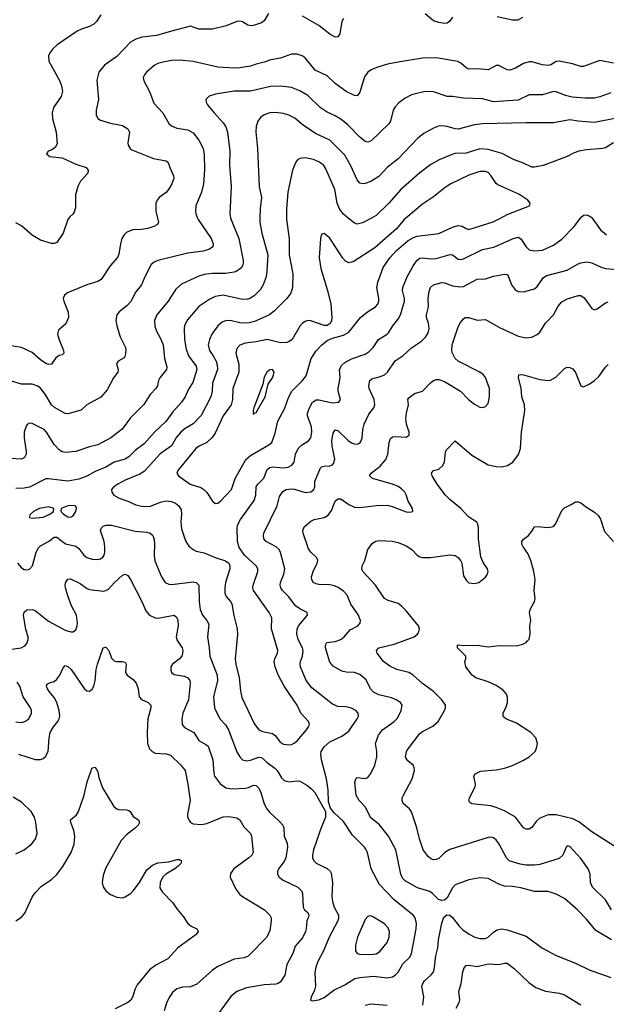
# Model space of a CAD drawing. Header units: inches. Extents: x 990586 to 1117858, y 769490 to 892071.
# Tile 126 of 248: x 1073678 to 1077976, y 824237 to 831454. Entities that reach past the tile are written whole.
import ezdxf

# ---------------------------------------------------------------- set-up
doc = ezdxf.new("R2010")
doc.units = ezdxf.units.IN
doc.header["$MEASUREMENT"] = 0
doc.layers.add('B0872', color=7, linetype='Continuous')
doc.layers.add('B0873', color=7, linetype='Continuous')

msp = doc.modelspace()

# ---------------------------------------------------------------- linework, layer by layer
at = {"layer": 'B0872', "color": 6}
for points, elevation in [([(1074686.9, 830000), (1074694, 829970), (1074688.2, 829951.8), (1074661.9, 829938.1), (1074615.6, 829924.4), (1074570, 829915.9), (1074506.5, 829913.5), (1074462.3, 829897.7), (1074442.3, 829877.7), (1074426.8, 829850), (1074415.3, 829810), (1074405.3, 829734.7), (1074393.8, 829710), (1074341.2, 829650), (1074274.4, 829550), (1074250, 829535.3), (1074168.6, 829511.4), (1074027.2, 829452.8), (1074005.1, 829434.9), (1073997, 829410), (1074000.1, 829390), (1074032.5, 829310), (1074036.4, 829270), (1074014.7, 829225.3), (1073961.9, 829178.1), (1073955.3, 829150), (1073966.5, 829106.5), (1073999.7, 829030), (1074000.7, 829010), (1073990, 828998.6), (1073968.1, 828991.9), (1073943.5, 828976.5), (1073910.6, 828929.4), (1073890, 828925.6), (1073870, 828933.2), (1073830, 828959.6), (1073770, 829013.9), (1073690, 829052.4), (1073570, 829071.2)], 2900), ([(1075223.6, 830000), (1075283.1, 829850), (1075316, 829690), (1075316.4, 829670), (1075310.4, 829649.7), (1075295, 829630), (1075270, 829611.1), (1075250, 829602.9), (1075187.1, 829592.8), (1075090, 829593.6), (1075030, 829586.7), (1074990, 829574.9), (1074864.2, 829515.8), (1074821.5, 829478.5), (1074765.5, 829390), (1074683.4, 829290), (1074666.6, 829250), (1074668.1, 829208.1), (1074679.8, 829170), (1074710, 829117.7), (1074729.8, 829070), (1074739.5, 828970), (1074756.5, 828910), (1074754.4, 828890), (1074704.6, 828830), (1074695.7, 828810), (1074688.1, 828770), (1074676, 828750), (1074633.6, 828706.4), (1074587.3, 828632.7), (1074490, 828534.8), (1074427.5, 828452.5), (1074344.6, 828390), (1074250, 828338), (1074190, 828322.7), (1074090, 828287.8), (1074010, 828282.6), (1073990, 828286.7), (1073970, 828299.1), (1073930, 828339.9), (1073875.2, 828430), (1073856.3, 828450), (1073770, 828494.3), (1073750, 828497.5), (1073732.6, 828487.4), (1073724.5, 828475.6), (1073710.9, 828430), (1073711.1, 828390), (1073725.2, 828290), (1073724.2, 828270), (1073714.1, 828245.9), (1073690, 828233.6), (1073610, 828237.2)], 3100), ([(1074980.6, 830000), (1074984.9, 829990), (1075080.5, 829850), (1075094.4, 829810), (1075092, 829790), (1075068.3, 829771.7), (1075022.5, 829757.5), (1074910, 829741.6), (1074690.4, 829689.6), (1074663, 829677), (1074641.6, 829658.4), (1074593.6, 829570), (1074570, 829510), (1074530, 829459), (1074491.2, 829388.8), (1074462.8, 829357.2), (1074406.3, 829313.7), (1074390.1, 829290), (1074382.9, 829250), (1074390.1, 829210), (1074413.3, 829130), (1074453.3, 829050), (1074456.4, 829030), (1074450.8, 828990), (1074443.5, 828976.5), (1074399.5, 828950), (1074387.6, 828932.4), (1074399.1, 828890), (1074397.6, 828870), (1074364.6, 828830), (1074319.2, 828740.8), (1074272.6, 828687.4), (1074170, 828630.3), (1074129.2, 828590.8), (1074030, 828565.3), (1074010, 828567.3), (1073932.5, 828612.5), (1073910.8, 828630), (1073865.4, 828710), (1073830, 828752.4), (1073810, 828768.9), (1073770, 828782.1), (1073690, 828783), (1073610, 828806.7)], 3000), ([(1075438.7, 830000), (1075437.8, 829970), (1075451.8, 829890), (1075496.2, 829730), (1075489.9, 829610), (1075483.7, 829570), (1075462.9, 829510), (1075443.5, 829476.5), (1075396.9, 829430), (1075370, 829412.4), (1075350, 829405.8), (1075310, 829402.7), (1075170, 829435.3), (1075110, 829424.2), (1075070, 829405.5), (1074990, 829352.9), (1074906.8, 829253.2), (1074886.6, 829213.4), (1074882.2, 829190), (1074886.4, 829110), (1074898.6, 829038.6), (1074913.9, 828990), (1074970, 828914.2), (1074975, 828890), (1074946.3, 828793.7), (1074913.6, 828746.4), (1074889.3, 828690.7), (1074863.8, 828650), (1074801.1, 828578.9), (1074748.9, 828510), (1074667, 828433), (1074590, 828345.8), (1074524.3, 828295.7), (1074476.8, 828250), (1074450, 828232.7), (1074370, 828209.7), (1074310, 828174), (1074230, 828141.5), (1074170, 828108.4), (1074110, 828087), (1074030, 828071.6), (1073890, 828089.7), (1073870, 828088), (1073750, 828028.2), (1073710, 828019.9), (1073650, 828017.1)], 3200), ([(1074038, 830000), (1074031.3, 829990), (1073996.2, 829890), (1073950, 829821.7), (1073930, 829813.9), (1073910, 829813.8), (1073830, 829837.2), (1073771.7, 829871.7), (1073690, 829943), (1073650, 829965.1)], 2800), ([(1075632.9, 830000), (1075632.7, 829990), (1075651.5, 829850), (1075651.6, 829730), (1075679.5, 829590), (1075676.7, 829490), (1075663.9, 829450), (1075635.5, 829410), (1075541.9, 829318.1), (1075510, 829293.6), (1075481.2, 829278.8), (1075397.7, 829242.3), (1075350, 829230.3), (1075290, 829231.1), (1075230, 829247.6), (1075190, 829249.3), (1075162.4, 829237.6), (1075129.6, 829210.4), (1075085.6, 829150), (1075068.5, 829110), (1075059.6, 829070), (1075067.7, 829030), (1075096.3, 828990), (1075116.5, 828950), (1075124.3, 828924.3), (1075126.1, 828890), (1075091.1, 828790), (1075088.2, 828730), (1075078.5, 828690), (1075006.7, 828553.3), (1074950, 828492), (1074890, 828456.9), (1074857.5, 828430), (1074826.9, 828393.1), (1074790, 828329.5), (1074707.1, 828272.9), (1074590, 828141.5), (1074558, 828122), (1074450, 828077.9), (1074396, 828050), (1074367.3, 828030), (1074351, 828010), (1074352.1, 827990), (1074367.7, 827970), (1074405.7, 827945.7), (1074470, 827925.8), (1074530, 827897.1), (1074570, 827887.8), (1074630, 827885.3), (1074710, 827917.2), (1074750, 827926.4), (1074790, 827921.9), (1074819.6, 827910), (1074844.8, 827890), (1074861.2, 827861.2), (1074864.6, 827830), (1074859.1, 827770), (1074863, 827723), (1074893.4, 827633.4), (1074916.2, 827596.2), (1074947.9, 827570), (1074970, 827559.3), (1075030, 827545.4), (1075110, 827511.5), (1075187.1, 827487.1), (1075211.4, 827470), (1075218.7, 827450), (1075217.8, 827430), (1075185.4, 827330), (1075180.8, 827290), (1075182.1, 827250), (1075190, 827225.6), (1075223.3, 827190), (1075233.1, 827173.1), (1075246.8, 827086.8), (1075271.5, 826990), (1075273, 826950), (1075257.7, 826770), (1075262.7, 826730), (1075286.3, 826630), (1075295.4, 826535.4), (1075306.2, 826486.2), (1075396.5, 826296.5), (1075429.7, 826250), (1075456.5, 826236.5), (1075530, 826222.2), (1075550, 826207.8), (1075590, 826156.8), (1075610, 826144), (1075650, 826138.9), (1075670, 826142.2), (1075690, 826151), (1075710, 826168.7), (1075780.1, 826250), (1075794.6, 826270), (1075800.9, 826290), (1075795.3, 826310), (1075738.7, 826370), (1075710.2, 826430), (1075616.4, 826570), (1075572.5, 826652.5), (1075549.5, 826710), (1075542.8, 826750), (1075547.6, 826770), (1075567.4, 826810), (1075569.8, 826830), (1075524.1, 826990), (1075526.4, 827070), (1075505.5, 827110), (1075390.4, 827270), (1075385.8, 827290), (1075387.6, 827310), (1075422.6, 827410), (1075422.8, 827430), (1075411.7, 827451.7), (1075327.8, 827527.8), (1075286.4, 827586.4), (1075273.7, 827630), (1075271, 827729), (1075274.9, 827750), (1075295.9, 827790), (1075396.6, 827930), (1075409.2, 827970), (1075409.4, 828030), (1075422.1, 828050), (1075466.4, 828093.6), (1075490, 828157.1), (1075510, 828172.7), (1075530, 828175.6), (1075611, 828169), (1075644.8, 828175.2), (1075671.2, 828188.8), (1075688.4, 828211.6), (1075699.1, 828270), (1075717.2, 828310), (1075743.5, 828336.5), (1075793.4, 828366.6), (1075810, 828388.2), (1075818.3, 828430), (1075816.1, 828470), (1075787.9, 828550), (1075786.8, 828570), (1075801.1, 828610), (1075824.3, 828650), (1075850, 828667.6), (1075870, 828668.6), (1075970, 828645.9), (1076015.9, 828650), (1076029.2, 828670), (1076011.5, 828730), (1076011.4, 828750), (1076026.5, 828830), (1076022.1, 828890), (1076038.9, 828921.1), (1076059.4, 828940.6), (1076110, 828968.5), (1076210, 829003), (1076239.1, 829020.9), (1076267.3, 829050), (1076307.8, 829110), (1076370, 829148.1), (1076380.6, 829159.4), (1076411.8, 829210), (1076455, 829265), (1076470, 829296.8), (1076498.2, 829390), (1076498, 829410), (1076483.4, 829470), (1076485.3, 829490), (1076518, 829570), (1076560.4, 829650), (1076590, 829691.7), (1076610, 829705.2), (1076630, 829709.3), (1076690, 829701.3), (1076730, 829702.4), (1076831.9, 829731.9), (1076850, 829730.3), (1076890, 829698.3), (1076910, 829696.4), (1076930, 829702), (1077070, 829770.2), (1077152.9, 829787.1), (1077290, 829848.5), (1077330, 829858.7), (1077350, 829848.5), (1077388.1, 829788.1), (1077410, 829767.7), (1077450, 829759), (1077510, 829764.1), (1077590, 829801.6), (1077650, 829844.1), (1077741, 829939), (1077786.9, 830000)], 3300), ([(1076507.5, 830000), (1076495.5, 829990), (1076438.6, 829921.4), (1076279.2, 829780.8), (1076121.7, 829678.3), (1076090, 829672.8), (1076064.3, 829684.3), (1076045.3, 829705.2), (1075950, 829851.8), (1075910, 829885.8), (1075890, 829882.4), (1075881.4, 829850), (1075872.2, 829707.8), (1075884.1, 829630), (1075934.5, 829470), (1075957.6, 829370), (1075965.7, 829270), (1075963.7, 829250), (1075954, 829226), (1075930, 829211.6), (1075910, 829211.9), (1075810, 829246.6), (1075790, 829248.1), (1075770, 829242.7), (1075750.3, 829229.7), (1075730, 829207.9), (1075674.3, 829110), (1075650, 829091.7), (1075633.1, 829086.9), (1075590, 829086.3), (1075490, 829110.5), (1075410, 829093.5), (1075330, 829083.9), (1075290, 829067.3), (1075270, 829043.2), (1075262.7, 829010), (1075283.6, 828930), (1075283.8, 828870), (1075239.3, 828750), (1075238.2, 828670), (1075227.5, 828630), (1075168.6, 828550), (1075110, 828423.9), (1075089.3, 828390.7), (1075050, 828355.2), (1074992, 828328), (1074968.8, 828311.2), (1074835.8, 828150), (1074830.1, 828130), (1074841, 828110), (1074925.8, 828050), (1075004.1, 828024.1), (1075027.5, 828010), (1075048.4, 827988.4), (1075090, 827925.8), (1075110, 827907.8), (1075130, 827910.1), (1075150, 827924.9), (1075230.3, 828009.7), (1075257.4, 828090), (1075333.7, 828230), (1075370, 828260), (1075503.1, 828336.9), (1075524.3, 828355.7), (1075550, 828422.2), (1075570, 828511.6), (1075618.6, 828601.4), (1075650, 828690.4), (1075672.5, 828730), (1075751.1, 828810), (1075776.6, 828843.4), (1075814.4, 828970), (1075850, 829027.3), (1075890, 829069.1), (1075930, 829101.3), (1075970, 829119.6), (1076050, 829141.7), (1076090, 829163.7), (1076174.5, 829270), (1076227.5, 829312.5), (1076285.8, 829350), (1076303.2, 829370), (1076310.4, 829390), (1076310.5, 829409.5), (1076294.8, 829490), (1076301.7, 829530), (1076342.4, 829637.6), (1076390.4, 829709.6), (1076438.5, 829761.5), (1076524.3, 829835.7), (1076562.8, 829857.2), (1076590, 829866.2), (1076750, 829887.9), (1076850, 829933.6), (1076890, 829946.3), (1076921.1, 829941.1), (1076950, 829922.3), (1076970, 829915.9), (1077148.5, 829971.5), (1077201.4, 830000)], 3400), ([(1076254.7, 830000), (1076190, 829965.8), (1076150, 829956.3), (1076130, 829962.3), (1076084.5, 830000)], 3300), ([(1077872, 830000), (1077933.7, 829913.7), (1077978, 829878)], 3300), ([(1073661, 827470), (1073690, 827436.9), (1073710, 827423.7), (1073730, 827420.7), (1073750, 827426.3), (1073771.4, 827450), (1073799.4, 827550), (1073816.3, 827583.7), (1073830, 827597.1), (1073890, 827629.3), (1073930, 827661.5), (1073950, 827660.8), (1074012.7, 827612.7), (1074090, 827594.4), (1074110, 827576.9), (1074148.2, 827528.2), (1074170, 827512.4), (1074210, 827500.3), (1074250, 827496.3), (1074270, 827501.1), (1074286.7, 827513.3), (1074297.4, 827530), (1074302.9, 827550), (1074302.9, 827590), (1074296.2, 827630), (1074269.9, 827710), (1074277.9, 827730), (1074290, 827740.9), (1074310.6, 827749.4), (1074350, 827748.1), (1074524.3, 827704.3), (1074610, 827697.2), (1074634.7, 827690), (1074653.9, 827673.9), (1074664, 827644), (1074666.8, 827610), (1074662.8, 827530), (1074668.7, 827488.7), (1074716.9, 827370), (1074744.2, 827330), (1074770, 827315.6), (1074790, 827314), (1074950, 827333.2), (1074970.9, 827330), (1074989.5, 827310), (1074993, 827190), (1075000.6, 827130), (1075016.2, 827090), (1075050.3, 827050), (1075062.7, 827022.7), (1075054.8, 826930), (1075066.7, 826850), (1075070.2, 826790), (1075125.4, 826650), (1075126.2, 826610), (1075098, 826490), (1075105.6, 826410), (1075144.3, 826330), (1075186.1, 826286.1), (1075207.3, 826250), (1075268.9, 826088.9), (1075289.8, 826050), (1075310.2, 826030.2), (1075342.1, 826022.1), (1075370, 826026), (1075430, 826049), (1075450, 826047), (1075490.3, 826010.3), (1075548.4, 825968.4), (1075564.4, 825950), (1075596.6, 825896.6), (1075616.9, 825876.9), (1075650, 825867.1), (1075710, 825875.5), (1075730, 825873.1), (1075783, 825843), (1075816.9, 825816.9), (1075840.3, 825790), (1075919.2, 825650), (1075919.6, 825610), (1075882, 825518), (1075831.4, 825370), (1075822.5, 825330), (1075824.2, 825310), (1075832.1, 825290), (1075850.8, 825270.8), (1075931.5, 825231.5), (1075952.2, 825212.2), (1075959.1, 825199.1), (1075971, 825130), (1075965.5, 825030), (1075969.4, 824990), (1075982.6, 824950), (1076014.4, 824890), (1076014.1, 824870), (1076009.5, 824850), (1075946.3, 824730), (1075905.2, 824630), (1075862.3, 824550), (1075848.1, 824510), (1075841.4, 824470), (1075845.5, 824370), (1075838.8, 824341.2), (1075813.6, 824290), (1075808.2, 824268.2), (1075821.5, 824261.5), (1075870, 824270.1), (1075910, 824287.8), (1075979, 824341), (1076059.4, 824380.6), (1076133.4, 824426.6), (1076170, 824434.6), (1076270, 824444.5), (1076370, 824431.1), (1076410, 824439.8), (1076430, 824450.8), (1076450, 824471.8), (1076485.7, 824534.3), (1076536.3, 824583.7), (1076550, 824610), (1076583.4, 824790), (1076585.2, 824830), (1076575.3, 824870), (1076561.6, 824890), (1076422.1, 825002.1), (1076314.3, 825114.3), (1076252.1, 825230), (1076225.5, 825350), (1076215.3, 825375.3), (1076205.2, 825390), (1076116.2, 825476.1), (1076050, 825577.1), (1075981.1, 825641.1), (1075954.6, 825674.6), (1075940.8, 825720.8), (1075937.9, 825810), (1075926, 825890), (1075888.2, 826028.2), (1075883.6, 826070), (1075886.3, 826090), (1075910, 826123.9), (1075950, 826160.4), (1076038, 826202), (1076090, 826239.7), (1076149.6, 826330), (1076160.1, 826350), (1076158.8, 826370), (1076141.2, 826390), (1076110, 826407.7), (1076070, 826416.7), (1076010, 826421.1), (1075970, 826436.6), (1075817.4, 826557.4), (1075777.5, 826610), (1075736.5, 826710), (1075732.5, 826730), (1075735.5, 826750), (1075751.3, 826790), (1075754.5, 826830), (1075749.2, 826850), (1075717.7, 826910), (1075708.6, 826951.4), (1075712.2, 826987.8), (1075721.2, 827010), (1075785.7, 827090), (1075783.4, 827110), (1075730, 827134.7), (1075698, 827158), (1075650, 827223.5), (1075604.7, 827270), (1075591.1, 827290), (1075586.7, 827310), (1075589.8, 827330), (1075612.7, 827390), (1075620.4, 827430), (1075589, 827549), (1075578.5, 827570), (1075557.9, 827590), (1075483.7, 827630), (1075467.6, 827650), (1075463.2, 827670), (1075467.1, 827690), (1075564.5, 827890), (1075581, 827959), (1075605.4, 827994.6), (1075630, 828009.6), (1075670, 828014.1), (1075692.5, 828012.5), (1075770, 827989.5), (1075810, 827992.2), (1075834.1, 828010), (1075839.6, 828030), (1075841, 828070), (1075882.9, 828170), (1075890, 828177.1), (1075910, 828182.2), (1075950, 828182.7), (1075968.9, 828191.1), (1075978, 828202), (1075986.6, 828233.4), (1075966.5, 828330), (1075965.5, 828370), (1075975.8, 828424.2), (1075990, 828447.7), (1076010, 828443.3), (1076084, 828370), (1076110, 828352.6), (1076130, 828344.7), (1076150, 828343.3), (1076169.2, 828350.8), (1076177.9, 828362.1), (1076187.4, 828390), (1076192.1, 828450), (1076201.3, 828490), (1076237.4, 828562.6), (1076273.4, 828610), (1076280.5, 828630), (1076275.1, 828670), (1076237.7, 828750), (1076235.8, 828770), (1076242.7, 828810), (1076257.7, 828822.3), (1076322.5, 828837.5), (1076351.4, 828850), (1076371.9, 828870), (1076430, 828954.6), (1076488.2, 828991.8), (1076550, 829049.2), (1076622.6, 829097.4), (1076652.1, 829127.9), (1076670, 829158.8), (1076677.5, 829190), (1076673, 829230), (1076658.6, 829270), (1076657.6, 829290), (1076672.5, 829350), (1076672.2, 829410), (1076678, 829462), (1076687.3, 829490), (1076711.2, 829510), (1076770, 829528.3), (1076790, 829525.4), (1076850, 829503.6), (1076903.7, 829496.3), (1076930, 829498.7), (1077030, 829552.7), (1077090, 829555), (1077150, 829573.3), (1077230, 829588.9), (1077250, 829585.5), (1077257.2, 829577.2), (1077281, 829510), (1077310, 829472.4), (1077330, 829461.3), (1077370, 829458.9), (1077450, 829481.7), (1077470, 829498.7), (1077516.8, 829563.2), (1077540.2, 829579.8), (1077690, 829619), (1077770, 829663.8), (1077790, 829671.9), (1077830, 829678.6), (1077870, 829672.2), (1077939.6, 829639.6), (1077970, 829630.5), (1078050, 829621.9)], 3200), ([(1078015, 824710), (1077898.6, 824778.6), (1077830, 824861), (1077767.2, 824927.2), (1077670, 825012.5), (1077610, 825045.7), (1077550, 825062.9), (1077450, 825063.3), (1077350, 825092), (1077290, 825101.1), (1077230, 825104.1), (1077190, 825116.9), (1077110, 825159.3), (1077050, 825164.8), (1076970, 825150.4), (1076870, 825112.4), (1076849.2, 825090), (1076810, 825017.2), (1076790, 825000.9), (1076770, 824997.2), (1076746.3, 825006.3), (1076701.9, 825050), (1076682.9, 825062.9), (1076591.9, 825091.9), (1076503, 825143), (1076482.9, 825162.9), (1076470, 825190), (1076434.3, 825370), (1076381.4, 825470), (1076313.2, 825553.2), (1076250, 825604), (1076210, 825683.7), (1076164.6, 825730), (1076142.8, 825770), (1076134.5, 825865.5), (1076139.9, 825890), (1076150, 825898.9), (1076210, 825892.5), (1076223.2, 825896.8), (1076230, 825900.1), (1076250, 825928.6), (1076279.1, 825990), (1076294.9, 826050), (1076295.8, 826090), (1076286.1, 826150), (1076305.9, 826210), (1076335.7, 826250), (1076421.4, 826310), (1076446.2, 826333.8), (1076473.5, 826390), (1076479.6, 826430), (1076469.1, 826450), (1076437.7, 826470), (1076403.1, 826483.1), (1076310, 826506.4), (1076270, 826524.2), (1076247.2, 826550), (1076216.5, 826616.5), (1076170, 826654.7), (1076130, 826668.8), (1076070, 826670.4), (1076038.8, 826678.8), (1075975.6, 826715.6), (1075950, 826743.7), (1075919.2, 826850), (1075918.2, 826870), (1075927.9, 826890), (1075990, 826895.7), (1076030, 826910), (1076056.5, 826930), (1076099.2, 826980.8), (1076155.6, 827010), (1076171.9, 827030), (1076174.4, 827050), (1076160, 827090), (1076103.1, 827170), (1076076.8, 827236.8), (1076050, 827264.9), (1076011.8, 827291.8), (1075983.9, 827303.9), (1075950, 827311.3), (1075870, 827314.1), (1075850, 827318.4), (1075828.4, 827330), (1075817.3, 827350), (1075816.2, 827370), (1075829.5, 827410), (1075858.7, 827470), (1075862.9, 827490), (1075856.3, 827510), (1075811, 827551), (1075794.7, 827574.8), (1075754.9, 827690), (1075751.8, 827710), (1075763.3, 827736.7), (1075810, 827777.9), (1075834.7, 827790), (1075910, 827805.1), (1075938.4, 827821.6), (1075962.9, 827857.1), (1075990, 827924.3), (1076010, 827942.8), (1076030, 827941.3), (1076090, 827900.2), (1076130, 827881.2), (1076170, 827878.1), (1076293.2, 827893.2), (1076370, 827895.7), (1076406.7, 827886.7), (1076510, 827847.3), (1076536.7, 827843.3), (1076559.3, 827850), (1076556.5, 827870), (1076525.5, 827925.5), (1076510, 827970.4), (1076499.8, 827990), (1076476, 828016), (1076450, 828033.5), (1076410.5, 828050.5), (1076262.5, 828090), (1076242.2, 828110), (1076254.3, 828130), (1076318.6, 828181.4), (1076360.6, 828230), (1076375.6, 828270), (1076384.7, 828355.3), (1076395.6, 828384.4), (1076410, 828395.7), (1076430, 828398.8), (1076510, 828394.1), (1076531.6, 828408.4), (1076532.5, 828430), (1076513.3, 828490), (1076508, 828530), (1076512.7, 828570), (1076527.7, 828630), (1076522.7, 828670), (1076530, 828683.3), (1076570, 828714.4), (1076630, 828731.6), (1076687.3, 828792.7), (1076710, 828808.6), (1076730, 828815.8), (1076750, 828816.5), (1076790, 828801.2), (1076907.8, 828730), (1076970, 828667.9), (1077010, 828635.6), (1077050, 828614.3), (1077070, 828611.7), (1077090, 828618.1), (1077110, 828641.6), (1077120.4, 828690), (1077120.4, 828750), (1077090, 828832.4), (1077077.1, 828850), (1077050, 828870.8), (1076890, 828950.2), (1076869.1, 828970), (1076850, 829010), (1076845.4, 829030), (1076847.3, 829070), (1076890, 829202.3), (1076906.7, 829233.3), (1076930, 829261.8), (1076942.2, 829270), (1076969.9, 829270.1), (1077030, 829250.4), (1077090, 829256.6), (1077190, 829199.5), (1077330, 829134), (1077390, 829121.9), (1077430, 829126.9), (1077470, 829146), (1077490, 829164.6), (1077530, 829230.5), (1077589.8, 829290.2), (1077624.7, 829355.3), (1077650, 829385.1), (1077691.5, 829408.5), (1077770, 829432.3), (1077790, 829431.6), (1077814.2, 829414.2), (1077870, 829336.5), (1077890, 829326.8), (1077910, 829334.4), (1077970, 829378.7), (1077990, 829385.8)], 3100), ([(1078014.6, 824930), (1077970, 825003.9), (1077875.5, 825095.5), (1077861.3, 825130), (1077857.1, 825190), (1077844.6, 825230), (1077790, 825305.8), (1077710, 825394.3), (1077690, 825397.7), (1077681.2, 825390), (1077656.8, 825330), (1077630, 825304.7), (1077490, 825261.7), (1077450, 825256.1), (1077390, 825256), (1077344.6, 825264.6), (1077265.5, 825290), (1077245.2, 825310), (1077191.7, 825411.7), (1077170, 825442.8), (1077150, 825457.5), (1077130, 825462.5), (1077110, 825461), (1076830, 825372.9), (1076794.2, 825350), (1076750, 825306.3), (1076730, 825297.7), (1076710, 825297.3), (1076690, 825303.8), (1076670, 825319.7), (1076634.9, 825370), (1076606.5, 825450), (1076588.4, 825530), (1076548.7, 825648.7), (1076533.1, 825670), (1076487.9, 825710), (1076479.6, 825730), (1076481.5, 825750), (1076489.9, 825770), (1076554.2, 825890), (1076570.3, 825950), (1076569.4, 825970), (1076560.4, 825990), (1076521.9, 826021.9), (1076510, 826038.1), (1076505.4, 826050), (1076513, 826090), (1076524, 826110), (1076610, 826222), (1076630, 826237.3), (1076705, 826275), (1076743.8, 826310), (1076790, 826390.1), (1076798.4, 826410), (1076799.1, 826430), (1076770.8, 826470), (1076711, 826531), (1076630, 826588.1), (1076561.8, 826650), (1076529.8, 826669.8), (1076441.7, 826690), (1076390, 826716.2), (1076344.5, 826750), (1076297.8, 826810), (1076292.9, 826830), (1076310, 826851.1), (1076422.9, 826877.1), (1076568.5, 826931.5), (1076590, 826947.6), (1076599.2, 826960.8), (1076606.3, 826990), (1076599.2, 827010), (1076510, 827121.7), (1076476.2, 827156.2), (1076450, 827173.8), (1076376.8, 827196.8), (1076350, 827211.2), (1076284.3, 827310), (1076192.5, 827410), (1076185.4, 827430), (1076187.4, 827450), (1076207.5, 827490), (1076229.2, 827570), (1076263.3, 827616.7), (1076287.3, 827632.7), (1076310, 827637.6), (1076407.4, 827632.6), (1076450, 827622.8), (1076510, 827598.6), (1076550.9, 827570.9), (1076590, 827529.2), (1076610, 827516.6), (1076630, 827511.7), (1076687.1, 827512.9), (1076830, 827532.6), (1076870, 827525.6), (1076891.4, 827511.4), (1076908.1, 827490), (1076916.6, 827470), (1076930, 827378.4), (1076950, 827345.2), (1076970, 827327.5), (1077010, 827322.5), (1077041.6, 827330), (1077090, 827368.2), (1077105.2, 827390), (1077110.4, 827410), (1077105.3, 827430), (1077074.2, 827474.2), (1077057, 827517), (1077039.6, 827650), (1077039.6, 827730), (1077035.6, 827755.6), (1077026.8, 827770), (1076965.6, 827810), (1076911, 827871), (1076830, 827938), (1076798.6, 827970), (1076737, 828050), (1076701.1, 828110), (1076694.6, 828130), (1076710, 828148.7), (1076750, 828160.3), (1076776.8, 828183.2), (1076789.9, 828210), (1076796.8, 828283.2), (1076802.1, 828297.9), (1076870, 828367.8), (1076990, 828263.1), (1077110, 828191.8), (1077170, 828178.7), (1077210, 828177.1), (1077253, 828187), (1077290.4, 828210), (1077332.4, 828267.6), (1077346.4, 828310), (1077354.1, 828430), (1077380.4, 828590), (1077376, 828630), (1077356.3, 828690), (1077352.3, 828752.3), (1077333.4, 828830), (1077334.5, 828850), (1077350, 828854.3), (1077369.3, 828850.7), (1077490, 828817.3), (1077550, 828810.1), (1077567.6, 828812.4), (1077606, 828834), (1077670, 828897), (1077690, 828907.1), (1077710, 828905), (1077730, 828894.4), (1077750, 828868.4), (1077790, 828769.2), (1077810, 828763), (1077850, 828782.2), (1077891, 828809), (1077920.8, 828839.2), (1077970, 828907.3), (1077990, 828927.3)], 3000), ([(1078084.9, 825364.9), (1077870, 825501.7), (1077774.7, 825574.7), (1077730, 825596.8), (1077610, 825626.5), (1077550, 825625.3), (1077490, 825601.5), (1077463.5, 825576.5), (1077430, 825532.8), (1077410, 825521.8), (1077390, 825519.9), (1077370, 825530.8), (1077310, 825608.8), (1077230, 825654.6), (1077170, 825680.9), (1077130, 825692.2), (1076990, 825705.7), (1076976, 825716), (1076969.9, 825729.9), (1076972.9, 825750), (1077015, 825830), (1077018.2, 825850), (1077004.5, 825910), (1077014.5, 825925.5), (1077053.5, 825946.5), (1077170, 825955.9), (1077230, 825967.3), (1077290, 825988.7), (1077370, 826025.6), (1077410.7, 826050), (1077454, 826090), (1077465.8, 826114.2), (1077471.2, 826150), (1077458.9, 826190), (1077423.9, 826230), (1077318.9, 826298.9), (1077241, 826330), (1077224.1, 826344.1), (1077219.7, 826350), (1077219.6, 826370), (1077242.3, 826417.7), (1077252.1, 826450), (1077252.2, 826487.8), (1077245.2, 826510), (1077220, 826539.9), (1077170, 826572.9), (1077110, 826600.6), (1077019.3, 826630), (1076993.9, 826650), (1076945.9, 826710), (1076939.6, 826750), (1076947.1, 826770), (1076946, 826790), (1076890, 826844.1), (1076885.6, 826850), (1076885.4, 826870), (1076890, 826872.9), (1076927, 826867), (1077029.9, 826870.1), (1077110, 826857.3), (1077193.1, 826866.9), (1077314.6, 826865.4), (1077364.3, 826875.7), (1077390, 826889.2), (1077399.9, 826900.1), (1077410, 826914.4), (1077417.5, 826950), (1077416.1, 827010), (1077423.5, 827050), (1077413.4, 827110), (1077418.5, 827130), (1077450.3, 827189.7), (1077454.2, 827210), (1077447.2, 827270), (1077454.5, 827350), (1077445.3, 827410), (1077422.2, 827490), (1077400.5, 827540.5), (1077366.8, 827590), (1077358.5, 827610), (1077358.5, 827630), (1077370, 827645.3), (1077406.3, 827673.7), (1077433.2, 827706.8), (1077450, 827735.8), (1077470, 827740.2), (1077550, 827732.6), (1077590, 827740.3), (1077603.4, 827756.6), (1077650, 827856), (1077670, 827876.5), (1077720, 827900), (1077750, 827919.5), (1077770, 827920.3), (1077790, 827912.9), (1077830, 827880.3), (1077890, 827843.1), (1077918, 827818), (1077934, 827794), (1077963.7, 827703.7), (1078029.2, 827629.2)], 2900), ([(1073567.8, 826832.2), (1073689.3, 826850.7), (1073715.2, 826864.8), (1073730, 826881.5), (1073740.2, 826910), (1073739.8, 826930), (1073723.8, 826983.8), (1073705.3, 827090), (1073710, 827112.5), (1073730, 827128.8), (1073770, 827130.5), (1073790, 827124.7), (1073890, 827045.9), (1074010, 826978.5), (1074052.8, 826967.2), (1074070, 826968.3), (1074090, 826982.7), (1074100.1, 827010), (1074101.2, 827030), (1074093, 827090), (1074057.7, 827157.7), (1074029.8, 827230), (1074013.3, 827290), (1074010.3, 827310), (1074014.2, 827325.8), (1074030, 827353.5), (1074050, 827354.6), (1074120.8, 827320.8), (1074167.3, 827287.3), (1074190, 827278.6), (1074290, 827264.7), (1074310, 827270.1), (1074330, 827283.6), (1074370, 827327.5), (1074430, 827381.9), (1074450.1, 827390.1), (1074470, 827380.8), (1074490, 827352), (1074572.7, 827190), (1074602.1, 827122.1), (1074629.8, 827089.8), (1074670, 827069.3), (1074690, 827068.4), (1074810, 827090.1), (1074830, 827073.1), (1074837.6, 827050), (1074839.7, 827010), (1074823.5, 826930), (1074830, 826907.5), (1074867.9, 826850), (1074873.5, 826830), (1074872, 826810), (1074865, 826790), (1074850, 826770), (1074797.1, 826730), (1074786.2, 826710), (1074785.4, 826685.4), (1074790.1, 826670), (1074810, 826655.5), (1074882.8, 826642.8), (1074910.8, 826630.9), (1074924.7, 826610), (1074927.4, 826590), (1074913.6, 826470), (1074872.6, 826370), (1074866.3, 826326.3), (1074868.4, 826288.4), (1074885.4, 826265.4), (1074954.6, 826230), (1074990.1, 826170), (1075042.6, 826142.6), (1075058.1, 826130), (1075094, 826030), (1075100.9, 825930), (1075105.9, 825910), (1075150, 825851.9), (1075190, 825823.1), (1075230, 825816.6), (1075330, 825821.1), (1075353.9, 825826.1), (1075390, 825842.3), (1075410, 825840.7), (1075430, 825820.8), (1075444.8, 825790), (1075470, 825705.6), (1075489.5, 825670), (1075510, 825642.5), (1075580, 825580), (1075604.8, 825550), (1075612.5, 825530), (1075616.9, 825470), (1075638.3, 825418.3), (1075639, 825390), (1075627.1, 825310), (1075615.4, 825284.6), (1075574.2, 825230), (1075566.4, 825210), (1075567.2, 825190), (1075580.1, 825170), (1075607.6, 825147.6), (1075714.9, 825094.9), (1075742.5, 825070), (1075749.1, 825049.1), (1075754, 824950), (1075765.4, 824930), (1075788.3, 824910), (1075795.7, 824890), (1075792.8, 824870), (1075782.7, 824850), (1075777.6, 824790), (1075771.6, 824770), (1075750, 824725.2), (1075697.6, 824662.4), (1075678.6, 824610), (1075635.1, 824530), (1075619.5, 824450), (1075590, 824401.1), (1075571.2, 824388.8), (1075554.6, 824385.4), (1075470, 824379.4), (1075340.8, 824359.2), (1075270, 824331.7), (1075225.1, 824294.9), (1075131.5, 824168.5)], 3100), ([(1073670, 826069.4), (1073790, 826031.1), (1073830, 826031.2), (1073850, 826038.8), (1073867.5, 826052.5), (1073885.8, 826090), (1073893.1, 826190), (1073902.2, 826230), (1073925.4, 826270), (1073957, 826310), (1073967.4, 826330), (1073971.4, 826350), (1073967.6, 826390), (1073950, 826450), (1073930, 826486.4), (1073892.7, 826530), (1073881.1, 826550), (1073874.7, 826570), (1073877.6, 826582.4), (1073887.8, 826592.2), (1073930, 826603.7), (1073950, 826619.2), (1073971.2, 826650), (1073995.9, 826704.1), (1074010, 826719.4), (1074030, 826713.2), (1074055.2, 826690), (1074150, 826551.8), (1074170, 826535.2), (1074190, 826531.6), (1074210, 826547), (1074220.5, 826570), (1074230, 826607.4), (1074238.4, 826690), (1074247.8, 826730), (1074290, 826848.9), (1074305.5, 826854.5), (1074310, 826855.8), (1074330, 826829.5), (1074350, 826774.6), (1074370, 826755.8), (1074390, 826749.8), (1074430, 826750), (1074450, 826745.6), (1074458.6, 826730), (1074452.9, 826670), (1074464.7, 826650), (1074510, 826618.5), (1074531.5, 826591.5), (1074545.5, 826550), (1074554, 826490), (1074570.6, 826470.6), (1074619.4, 826450), (1074638, 826430), (1074639.5, 826410), (1074617.9, 826330), (1074612.8, 826232.8), (1074614.9, 826150), (1074629.6, 826110), (1074648.4, 826090), (1074670, 826079.1), (1074750, 826073.6), (1074782.2, 826062.2), (1074858.9, 825990), (1074890.2, 825950.2), (1074909.8, 825849.8), (1074926, 825730), (1074907.2, 825630), (1074908.6, 825608.6), (1074920.9, 825580.9), (1074930.5, 825570.5), (1074950, 825561), (1075010, 825554.9), (1075050, 825562.2), (1075170, 825610.3), (1075210, 825612.8), (1075270, 825603.5), (1075290, 825589.6), (1075319.1, 825539.1), (1075368.2, 825490), (1075377.3, 825470), (1075387.9, 825350), (1075377.8, 825330), (1075356.5, 825310), (1075247.1, 825230), (1075223.5, 825196.5), (1075220.9, 825170), (1075262.3, 825082.3), (1075290, 825042.8), (1075310, 825026.7), (1075471.6, 824930), (1075509.7, 824890), (1075519.7, 824870), (1075521.6, 824850), (1075510, 824778), (1075488.6, 824730), (1075351, 824590), (1075322.1, 824577.9), (1075250, 824567.9), (1075130, 824514.6), (1075091.3, 824488.7), (1074976.3, 824383.7), (1074930, 824365.5), (1074870, 824363.4), (1074830, 824350.2), (1074797.3, 824322.7), (1074772.3, 824287.7), (1074754.1, 824245.9), (1074737.6, 824190)], 3000), ([(1073650, 826306.6), (1073690, 826303.8), (1073715.3, 826310), (1073743.9, 826330), (1073764.2, 826370), (1073764.7, 826390), (1073757, 826410), (1073703.8, 826490), (1073677.8, 826570), (1073659, 826599)], 3100), ([(1073650, 824850.1), (1073690, 824875.8), (1073714.3, 824905.7), (1073770, 825022.3), (1073790, 825055), (1073837.1, 825102.9), (1073910, 825151), (1073950, 825187.7), (1073993.3, 825246.7), (1074055.6, 825350), (1074077.6, 825410), (1074081.6, 825470), (1074074.2, 825510), (1074051.4, 825568.6), (1074051.3, 825588.7), (1074092.9, 825627.1), (1074109.4, 825650.6), (1074151.1, 825770), (1074171.3, 825868.7), (1074209.8, 825970), (1074230, 825974.4), (1074250, 825940.3), (1074258.4, 825898.5), (1074284.6, 825824.6), (1074368.2, 825688.2), (1074390, 825670.1), (1074404.8, 825664.8), (1074462.6, 825662.6), (1074477.9, 825657.9), (1074488.1, 825650), (1074510, 825613.6), (1074548.8, 825590), (1074556.3, 825570), (1074546, 825550), (1074527.5, 825530), (1074460.3, 825479.7), (1074421.9, 825438.1), (1074307.2, 825232.8), (1074290, 825182), (1074283.3, 825130), (1074290, 825098.7), (1074308.8, 825068.8), (1074342.5, 825042.5), (1074390, 825021.8), (1074430, 825018.8), (1074450, 825025.3), (1074490, 825050), (1074510, 825069), (1074554.6, 825130), (1074610, 825223), (1074650, 825257.7), (1074690, 825273.5), (1074770, 825281.3), (1074830, 825297.6), (1074850, 825297.7), (1074863, 825290), (1074857.9, 825270), (1074837.9, 825250), (1074814.7, 825230), (1074748.7, 825191.3), (1074727.7, 825172.3), (1074707.4, 825130), (1074705.6, 825090), (1074721.2, 825061.2), (1074800.5, 824980.6), (1074830, 824936.8), (1074878.5, 824878.5), (1074909.4, 824830), (1074933.8, 824810), (1074974.7, 824790), (1074985.6, 824770), (1074971, 824750), (1074837.8, 824650), (1074762.3, 824570), (1074674.9, 824525.1), (1074630.2, 824489.8), (1074539.7, 824380.3), (1074524.6, 824350), (1074505.5, 824290), (1074492, 824268), (1074470.2, 824249.8), (1074376.8, 824203.2)], 2900), ([(1073650, 825339.2), (1073711.6, 825368.4), (1073767.6, 825412.4), (1073794, 825450), (1073804.9, 825490), (1073796.5, 825570), (1073786.8, 825610), (1073761.5, 825650), (1073690, 825719.5), (1073630, 825755)], 3000), ([(1076631.8, 824230), (1076638.6, 824290), (1076625.7, 824370), (1076630.7, 824390), (1076644.3, 824410), (1076691.6, 824450), (1076706.9, 824470), (1076715.2, 824490), (1076726.7, 824593.3), (1076742.1, 824650), (1076747.4, 824710), (1076770, 824831.3), (1076785.1, 824874.9), (1076807.1, 824892.9), (1076830, 824890.1), (1076850, 824874.4), (1076897.6, 824810), (1076924.2, 824784.2), (1076971.2, 824751.2), (1077012.3, 824730), (1077050, 824719.1), (1077090, 824719.7), (1077110.5, 824729.5), (1077150, 824766.7), (1077176.4, 824783.6), (1077210, 824791.2), (1077250, 824784.3), (1077390, 824736.1), (1077510, 824647.7), (1077610, 824595.8), (1077750, 824537.7), (1077850, 824489.1), (1078010, 824433.6)], 3100), ([(1076877.1, 824210), (1076897.6, 824250), (1076902.7, 824270), (1076895.4, 824330), (1076913.8, 824390), (1076925.3, 824474.7), (1076935, 824505), (1076950, 824520.7), (1076970, 824524.4), (1077030, 824515.5), (1077110, 824534.3), (1077190, 824529.8), (1077230, 824539.9), (1077250, 824538.3), (1077300.4, 824500.4), (1077410, 824395.1), (1077461, 824361), (1077530, 824334.1), (1077630, 824318.2), (1077670, 824306.9), (1077790, 824233.5)], 3000), ([(1076210, 824231.6), (1076250, 824240.4), (1076370, 824231.7)], 3100)]:
    msp.add_lwpolyline(points, dxfattribs=dict(at, elevation=elevation))
for points, elevation in [([(1075530, 828889.8), (1075510, 828888.1), (1075490, 828872.6), (1075470, 828832.7), (1075458.7, 828781.3), (1075394.2, 828610), (1075389.1, 828589.1), (1075390, 828561), (1075392.1, 828567.9), (1075410, 828574), (1075475.7, 828690), (1075498.2, 828781.8), (1075530, 828829.1), (1075538, 828850), (1075541.7, 828870)], 3500), ([(1073890, 827882.5), (1073822.5, 827870), (1073778, 827850), (1073756, 827830), (1073747.7, 827810), (1073750, 827805.5), (1073770, 827799.4), (1073850, 827808.5), (1073897.5, 827830), (1073925.4, 827850), (1073928.9, 827870)], 3300), ([(1074070, 827893.2), (1074029.8, 827890.2), (1073982.6, 827870), (1073980.1, 827850), (1073997.7, 827830), (1074030, 827809.3), (1074050, 827807.3), (1074070, 827817.5), (1074089.6, 827850), (1074094.4, 827874.4), (1074089.4, 827889.4)], 3300), ([(1076250, 824884.5), (1076237, 824883.1), (1076230, 824881.6), (1076210, 824858.5), (1076152.9, 824730), (1076137.5, 824670), (1076138.5, 824630), (1076150.7, 824610.7), (1076170, 824604), (1076250, 824601.5), (1076290, 824606.8), (1076316.2, 824623.8), (1076370.8, 824690), (1076384.9, 824730), (1076388.6, 824770), (1076378.4, 824798.4), (1076350, 824827), (1076270, 824875.6)], 3300)]:
    msp.add_lwpolyline(points, close=True, dxfattribs=dict(at, elevation=elevation))
at = {"layer": 'B0873', "color": 6}
for points, elevation in [([(1074271.3, 831490), (1074240.4, 831439.6), (1074220, 831420), (1074190, 831403.1), (1074130, 831384.5), (1074099.6, 831370), (1073953.5, 831270), (1073919.5, 831240.5), (1073897.5, 831210), (1073889.6, 831190), (1073891, 831150), (1073970, 831007.4), (1073984.6, 830970), (1073990.6, 830930), (1073981, 830890), (1073925.9, 830810), (1073915.1, 830770), (1073918.7, 830730), (1073946.2, 830630), (1073953.4, 830546.6), (1073940.3, 830519.7), (1073917.2, 830502.8), (1073885.7, 830490), (1073874, 830470), (1073898, 830450), (1073990, 830440.5), (1074090, 830395.8), (1074165.5, 830370), (1074180.6, 830350), (1074177, 830330), (1074123.5, 830270), (1074103.3, 830230), (1074086.8, 830170), (1074085.9, 830074.1), (1074077.8, 830042.2), (1074070, 830029.8), (1074044.7, 830010), (1074038, 830000)], 2800), ([(1075501.7, 831498.3), (1075470, 831445.5), (1075448.8, 831431.2), (1075390, 831410.6), (1075370, 831408.8), (1075350, 831413), (1075310, 831437.8), (1075290, 831442.5), (1075270, 831439.6), (1075190, 831408.8), (1075090, 831383.5), (1074990, 831384.2), (1074930, 831405.3), (1074789.2, 831370.8), (1074681.3, 831338.7), (1074574.6, 831325.4), (1074529.1, 831310), (1074490, 831290.2), (1074390, 831185.1), (1074300.2, 831119.8), (1074258.7, 831070), (1074242.2, 831010), (1074255, 830870), (1074237.5, 830790), (1074237.1, 830757.1), (1074250.1, 830730.1), (1074270, 830717.4), (1074344.3, 830695.7), (1074430, 830677.9), (1074470, 830654.9), (1074481.3, 830630), (1074470.1, 830550.1), (1074473.3, 830533.3), (1074487.7, 830510), (1074500.4, 830500.4), (1074657.3, 830437.3), (1074750, 830418.8), (1074766.7, 830406.7), (1074777.6, 830370), (1074805.7, 830310), (1074806.3, 830290), (1074793.8, 830250), (1074768.1, 830210), (1074750, 830188.2), (1074699.6, 830150), (1074684, 830130), (1074676.3, 830110), (1074675.1, 830050), (1074686.9, 830000)], 2900), ([(1076850, 831472.7), (1076830, 831442.9), (1076810, 831428.8), (1076790, 831426), (1076750, 831432.2), (1076710, 831446.3), (1076650, 831496.3)], 2900), ([(1076050, 831463.5), (1076039, 831441), (1076023.3, 831350), (1076010, 831328.7), (1075990, 831324.6), (1075950, 831346.8), (1075870.8, 831410.8), (1075750, 831478.6)], 2900), ([(1077363.1, 831470), (1077328.5, 831451.5), (1077289.7, 831450), (1077175.4, 831475.4)], 2900), ([(1078030, 831135), (1077930, 831153.5), (1077810, 831111.3), (1077790, 831110.3), (1077729.7, 831129.7), (1077630, 831150.6), (1077610, 831146.2), (1077570, 831123.5), (1077550, 831119.2), (1077510, 831123.5), (1077430, 831145.2), (1077410, 831145.2), (1077370, 831132.7), (1077310, 831098.3), (1077270, 831083.5), (1077250, 831085.7), (1077190, 831119.2), (1077170, 831119.2), (1077110, 831087.3), (1077030, 831093), (1076970, 831090.8), (1076950, 831099.8), (1076910, 831135.2), (1076887.5, 831147.5), (1076730, 831173.5), (1076630, 831171), (1076450, 831143.2), (1076373.3, 831126.7), (1076296, 831104), (1076253.8, 831086.2), (1076230, 831069.4), (1076204.3, 831035.7), (1076170, 830921.8), (1076150, 830896.7), (1076130, 830897.4), (1076070, 830928.1), (1075990, 830985.9), (1075930, 831043.1), (1075843.9, 831083.9), (1075770, 831173.1), (1075748.3, 831188.3), (1075710, 831202.1), (1075670, 831201.1), (1075590, 831172.9), (1075519.2, 831160.8), (1075470, 831141.4), (1075410, 831128.4), (1075370, 831114.3), (1075290, 831100.7), (1075250, 831099), (1075130, 831106.1), (1074950, 831147.4), (1074850, 831157.5), (1074790, 831153.5), (1074730, 831142.7), (1074690, 831132.5), (1074662, 831118), (1074607.7, 831070), (1074592.1, 831050), (1074583.7, 831030), (1074586.4, 831006.4), (1074630, 830927.8), (1074661.3, 830841.3), (1074726.2, 830770), (1074770, 830693.6), (1074790, 830674.7), (1074830, 830659.4), (1074910, 830646), (1074950, 830625.4), (1074991.2, 830570), (1075021.6, 830510), (1075028.8, 830468.8), (1075031.6, 830351.6), (1075023.6, 830250), (1075009.5, 830190.5), (1074969.6, 830090.4), (1074965.1, 830050), (1074967.6, 830030), (1074980.6, 830000)], 3000), ([(1078010, 830916.6), (1077930, 830888.6), (1077890, 830879.5), (1077822.2, 830877.8), (1077727.1, 830887.1), (1077678.3, 830898.3), (1077610, 830925.1), (1077590, 830926.3), (1077510, 830901.9), (1077410, 830901.9), (1077330, 830864.7), (1077150, 830851.7), (1077070, 830872.9), (1076930, 830878.6), (1076850, 830891), (1076810, 830890.3), (1076710, 830925.3), (1076650, 830927.6), (1076550, 830903.5), (1076501.8, 830878.2), (1076456.2, 830843.8), (1076430, 830815.9), (1076415.3, 830790), (1076395.3, 830710), (1076383.3, 830690), (1076253.8, 830566.2), (1076230, 830556.5), (1076210, 830560.2), (1076170, 830592.5), (1076082.2, 830682.2), (1076030, 830725.1), (1075990, 830750.2), (1075930, 830775.9), (1075879.3, 830810), (1075790, 830897.9), (1075730, 830932.9), (1075670, 830955.9), (1075590, 830967.1), (1075515.1, 830964.9), (1075370, 830930.7), (1075250, 830929), (1075112.7, 830907.3), (1075066.9, 830893.1), (1075041.7, 830870), (1075043.1, 830850), (1075054.4, 830830), (1075103.9, 830770), (1075170, 830698.3), (1075188.2, 830668.2), (1075200.9, 830630), (1075217.7, 830490), (1075216.3, 830390), (1075227.4, 830230), (1075217.3, 830030), (1075222.6, 830002.6), (1075223.6, 830000)], 3100), ([(1078050, 830731.3), (1077890, 830700.3), (1077770, 830709.6), (1077710, 830719.9), (1077590, 830697.9), (1077390, 830697.6), (1077069.3, 830689.3), (1077010, 830682.7), (1076890, 830651.8), (1076870, 830653.2), (1076810, 830672), (1076770, 830676), (1076747.4, 830672.6), (1076710, 830658.6), (1076640.3, 830619.7), (1076595.1, 830584.9), (1076450, 830432.8), (1076370.2, 830369.8), (1076310, 830304.8), (1076250, 830267.9), (1076210, 830252.9), (1076190, 830250.3), (1076170, 830255.8), (1076150, 830280.6), (1076103.6, 830383.6), (1076059.8, 830459.8), (1075950.9, 830570.9), (1075850, 830617), (1075757.4, 830677.4), (1075693.1, 830733.1), (1075650, 830754.4), (1075610, 830765.8), (1075550, 830772.6), (1075509.9, 830770.1), (1075470, 830757.5), (1075442.6, 830737.4), (1075423.9, 830710), (1075410.7, 830670), (1075409.2, 830630.8), (1075420.9, 830510), (1075431.7, 830231.7), (1075450.3, 830150), (1075440.8, 830070), (1075438.7, 830000)], 3200), ([(1078030, 830550.5), (1077970, 830515), (1077951.2, 830508.8), (1077830, 830501), (1077775.8, 830490), (1077742, 830478), (1077690, 830451.1), (1077514.5, 830385.5), (1077450, 830371.7), (1077430, 830373.9), (1077370, 830402.9), (1077295.8, 830430), (1077213, 830473.1), (1077110, 830502.3), (1077050, 830506.2), (1076950, 830476.2), (1076870, 830473.3), (1076851.5, 830468.5), (1076752.6, 830427.4), (1076690, 830392.1), (1076610, 830332.5), (1076471.9, 830210), (1076383, 830110), (1076290, 830018.7), (1076254.7, 830000)], 3300), ([(1076084.5, 830000), (1076050, 830028.6), (1076023.5, 830063.5), (1076005.3, 830110), (1075986.7, 830210), (1075921.5, 830361.5), (1075906.2, 830386.2), (1075874.9, 830410), (1075830, 830429.7), (1075770, 830440.4), (1075730, 830436), (1075713.9, 830426.1), (1075700.3, 830410), (1075676.8, 830350), (1075642.8, 830190), (1075634.1, 830065.9), (1075632.9, 830000)], 3300), ([(1077201.4, 830000), (1077250, 830026.2), (1077414.5, 830090), (1077418.9, 830110), (1077402, 830130), (1077334.7, 830174.7), (1077182.3, 830242.3), (1077170, 830252.3), (1077130, 830312.6), (1077110, 830332.6), (1077090, 830342.3), (1077050, 830341.3), (1076970, 830313.1), (1076836.6, 830250), (1076795, 830225), (1076710, 830155.7), (1076630, 830101.9), (1076507.5, 830000)], 3400), ([(1077786.9, 830000), (1077790, 830004.1), (1077810, 830020.3), (1077830, 830023), (1077850, 830016.6), (1077870, 830002.8), (1077872, 830000)], 3300)]:
    msp.add_lwpolyline(points, dxfattribs=dict(at, elevation=elevation))

doc.saveas('drawing.dxf')
